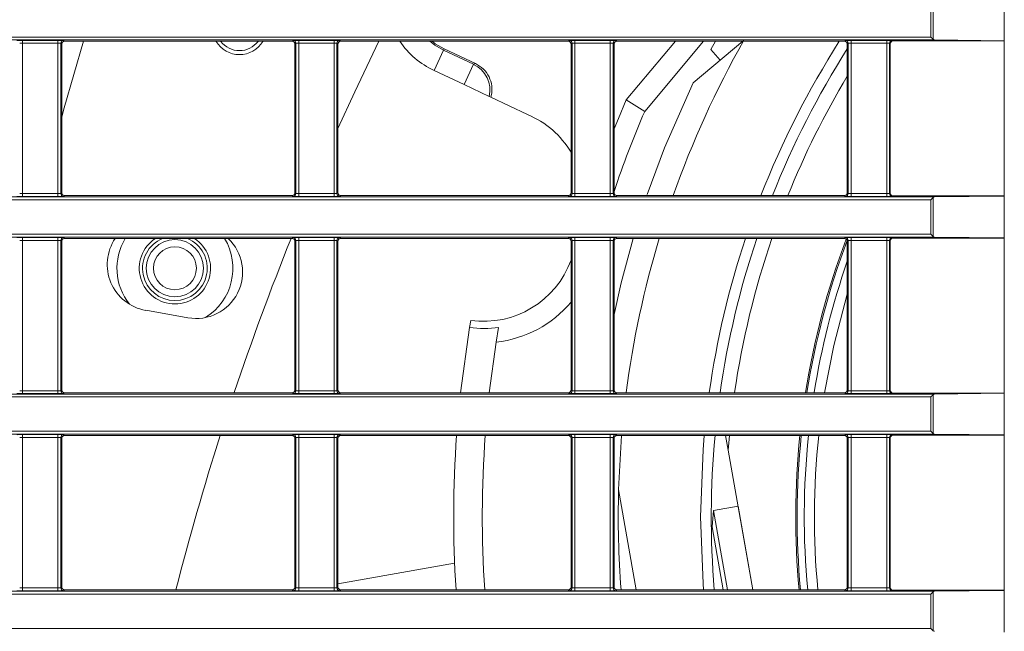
# Model space of a CAD drawing. Header units: millimetres. Extents: x 0 to 1118, y 0 to 864.
# Tile 147 of 256: x 691 to 708, y 103 to 113. Entities that reach past the tile are written whole.
import ezdxf

# ---------------------------------------------------------------- set-up
doc = ezdxf.new("R2010")
doc.units = ezdxf.units.MM

msp = doc.modelspace()

# ---------------------------------------------------------------- linework, layer by layer
at = {"color": 7, "linetype": 'Continuous', "lineweight": 15}
for p, q in [((708.016, 112.997), (708.016, 113.731)), ((706.738, 113.061), (706.778, 113.021)), ((691.552, 112.936), (691.552, 110.341)), ((691.602, 112.986), (695.577, 112.986)), ((695.627, 110.341), (695.627, 112.936)), ((696.377, 112.936), (696.377, 110.341)), ((696.427, 112.986), (700.402, 112.986)), ((698.236, 112.854), (698.782, 112.597)), ((700.452, 110.341), (700.452, 112.936)), ((701.202, 112.936), (701.202, 110.341)), ((701.252, 112.986), (705.227, 112.986)), ((701.416, 111.961), (702.276, 112.986)), ((702.765, 112.986), (701.738, 111.762)), ((702.586, 112.261), (703.45, 112.986)), ((702.975, 112.986), (702.894, 112.845)), ((705.277, 110.341), (705.277, 112.936)), ((706.027, 112.942), (706.027, 110.334)), ((706.077, 112.992), (708.02, 112.992)), ((706.802, 113.011), (708.016, 112.997)), ((708.02, 112.992), (708.016, 112.997)), ((708.02, 112.992), (708.02, 110.284)), ((702.894, 112.845), (703.054, 112.654)), ((698.581, 112.229), (698.057, 112.476)), ((699.022, 112.022), (698.581, 112.229)), ((699.05, 112.009), (699.022, 112.022)), ((699.05, 112.009), (699.692, 111.706)), ((701.738, 111.762), (701.416, 111.961)), ((695.577, 110.291), (691.602, 110.291)), ((700.402, 110.291), (696.427, 110.291)), ((705.227, 110.291), (701.252, 110.291)), ((708.02, 110.284), (706.077, 110.284)), ((708.016, 110.28), (706.802, 110.266)), ((708.016, 110.28), (708.02, 110.284)), ((708.016, 109.552), (708.016, 110.28)), ((706.738, 110.216), (706.778, 110.256)), ((706.738, 109.616), (706.778, 109.576)), ((691.552, 109.491), (691.552, 106.896)), ((691.602, 109.541), (695.577, 109.541)), ((695.627, 106.896), (695.627, 109.491)), ((696.377, 109.491), (696.377, 106.896)), ((696.427, 109.541), (700.402, 109.541)), ((700.452, 106.896), (700.452, 109.491)), ((701.202, 109.491), (701.202, 106.896)), ((701.252, 109.541), (705.227, 109.541)), ((705.277, 106.896), (705.277, 109.491)), ((706.027, 109.497), (706.027, 106.889)), ((706.077, 109.547), (708.02, 109.547)), ((706.802, 109.566), (708.016, 109.552)), ((708.02, 109.547), (708.016, 109.552)), ((708.02, 109.547), (708.02, 106.839)), ((693.758, 108.155), (693.019, 108.285)), ((698.678, 107.985), (698.7, 108.108)), ((698.678, 107.985), (698.519, 106.846)), ((699.143, 107.73), (699.186, 107.987)), ((699.022, 106.846), (699.143, 107.73)), ((695.577, 106.846), (691.602, 106.846)), ((700.402, 106.846), (696.427, 106.846)), ((705.227, 106.846), (701.252, 106.846)), ((708.02, 106.839), (706.077, 106.839)), ((708.016, 106.835), (706.802, 106.821)), ((708.016, 106.835), (708.02, 106.839)), ((708.016, 106.107), (708.016, 106.835)), ((706.738, 106.771), (706.778, 106.811)), ((706.738, 106.171), (706.778, 106.131)), ((691.552, 106.046), (691.552, 103.451)), ((691.602, 106.096), (695.577, 106.096)), ((695.627, 103.451), (695.627, 106.046)), ((696.377, 106.046), (696.377, 103.451)), ((696.427, 106.096), (700.402, 106.096)), ((700.452, 103.451), (700.452, 106.046)), ((701.202, 106.046), (701.202, 103.451)), ((701.252, 106.096), (705.227, 106.096)), ((701.281, 105.151), (701.334, 106.096)), ((703.195, 105.844), (703.151, 106.096)), ((703.217, 106.096), (703.195, 105.844)), ((705.277, 103.451), (705.277, 106.046)), ((706.027, 106.052), (706.027, 103.444)), ((706.077, 106.102), (708.02, 106.102)), ((706.802, 106.121), (708.016, 106.107)), ((708.02, 106.102), (708.016, 106.107)), ((708.02, 106.102), (708.02, 103.394)), ((703.626, 103.401), (703.195, 105.844)), ((701.59, 103.401), (701.281, 105.151)), ((702.941, 104.789), (702.916, 104.501)), ((703.368, 104.865), (702.941, 104.789)), ((702.941, 104.789), (702.941, 104.789)), ((702.941, 104.789), (703.186, 103.401)), ((703.626, 103.401), (703.368, 104.865)), ((702.916, 104.501), (703.11, 103.401)), ((698.417, 103.865), (696.377, 103.505)), ((695.577, 103.401), (691.602, 103.401)), ((700.402, 103.401), (696.427, 103.401)), ((705.227, 103.401), (701.252, 103.401)), ((708.02, 103.394), (706.077, 103.394)), ((708.016, 103.39), (706.802, 103.376)), ((708.016, 103.39), (708.02, 103.394)), ((708.016, 102.662), (708.016, 103.39)), ((706.738, 103.326), (706.778, 103.366)), ((706.738, 102.726), (706.778, 102.686))]:
    msp.add_line(p, q, dxfattribs=at)
at = {"color": 9, "linetype": 'Continuous', "lineweight": 0}
for p, q in [((706.738, 113.061), (706.738, 113.668)), ((706.778, 113.707), (706.778, 113.021)), ((643.227, 113.061), (706.738, 113.061)), ((706.802, 113.011), (643.277, 113.011)), ((690.868, 113.003), (691.486, 113.003)), ((690.868, 113.003), (690.868, 112.953)), ((691.486, 112.953), (690.868, 112.953)), ((690.868, 112.953), (690.868, 110.324)), ((691.486, 113.003), (691.486, 112.953)), ((691.486, 110.324), (691.486, 112.953)), ((691.536, 112.952), (691.536, 110.325)), ((691.552, 112.936), (691.536, 112.952)), ((691.586, 113.002), (691.602, 112.986)), ((695.577, 112.986), (695.593, 113.002)), ((695.643, 112.952), (695.627, 112.936)), ((695.643, 110.325), (695.643, 112.952)), ((695.693, 113.003), (696.311, 113.003)), ((695.693, 113.003), (695.693, 112.953)), ((696.311, 112.953), (695.693, 112.953)), ((695.693, 112.953), (695.693, 110.324)), ((696.311, 113.003), (696.311, 112.953)), ((696.311, 110.324), (696.311, 112.953)), ((696.361, 112.952), (696.361, 110.325)), ((696.377, 112.936), (696.361, 112.952)), ((696.411, 113.002), (696.427, 112.986)), ((698.236, 112.854), (698.224, 112.83)), ((700.402, 112.986), (700.418, 113.002)), ((700.468, 112.952), (700.452, 112.936)), ((700.468, 110.325), (700.468, 112.952)), ((700.518, 113.003), (701.136, 113.003)), ((700.518, 113.003), (700.518, 112.953)), ((701.136, 112.953), (700.518, 112.953)), ((700.518, 112.953), (700.518, 110.324)), ((701.136, 113.003), (701.136, 112.953)), ((701.136, 110.324), (701.136, 112.953)), ((701.186, 112.952), (701.186, 110.325)), ((701.202, 112.936), (701.186, 112.952)), ((701.236, 113.002), (701.252, 112.986)), ((705.227, 112.986), (705.243, 113.002)), ((705.293, 112.952), (705.277, 112.936)), ((705.293, 110.325), (705.293, 112.952)), ((705.343, 113.003), (705.967, 113.003)), ((705.343, 113.003), (705.343, 112.953)), ((705.967, 112.953), (705.343, 112.953)), ((705.343, 112.953), (705.343, 110.324)), ((705.967, 113.003), (705.967, 112.953)), ((705.967, 110.324), (705.967, 112.953)), ((706.017, 112.952), (706.017, 110.325)), ((706.027, 112.942), (706.017, 112.952)), ((706.067, 113.002), (706.077, 112.992)), ((698.057, 112.476), (698.224, 112.83)), ((698.224, 112.83), (698.748, 112.584)), ((698.581, 112.229), (698.748, 112.584)), ((690.868, 110.324), (691.486, 110.324)), ((690.868, 110.324), (690.868, 110.274)), ((691.486, 110.274), (690.868, 110.274)), ((691.486, 110.324), (691.486, 110.274)), ((691.536, 110.325), (691.552, 110.341)), ((691.602, 110.291), (691.586, 110.275)), ((695.593, 110.275), (695.577, 110.291)), ((695.627, 110.341), (695.643, 110.325)), ((695.693, 110.324), (696.311, 110.324)), ((695.693, 110.324), (695.693, 110.274)), ((696.311, 110.274), (695.693, 110.274)), ((696.311, 110.324), (696.311, 110.274)), ((696.361, 110.325), (696.377, 110.341)), ((696.427, 110.291), (696.411, 110.275)), ((700.418, 110.275), (700.402, 110.291)), ((700.452, 110.341), (700.468, 110.325)), ((700.518, 110.324), (700.518, 110.274)), ((700.518, 110.324), (701.136, 110.324)), ((701.136, 110.274), (700.518, 110.274)), ((701.136, 110.324), (701.136, 110.274)), ((701.186, 110.325), (701.202, 110.341)), ((701.252, 110.291), (701.236, 110.275)), ((705.243, 110.275), (705.227, 110.291)), ((705.277, 110.341), (705.293, 110.325)), ((705.343, 110.324), (705.967, 110.324)), ((705.343, 110.324), (705.343, 110.274)), ((705.967, 110.274), (705.343, 110.274)), ((705.967, 110.324), (705.967, 110.274)), ((706.017, 110.325), (706.027, 110.334)), ((706.077, 110.284), (706.067, 110.275)), ((706.738, 110.216), (643.227, 110.216)), ((643.277, 110.266), (706.802, 110.266)), ((706.738, 109.616), (706.738, 110.216)), ((706.778, 110.256), (706.778, 109.576)), ((643.227, 109.616), (706.738, 109.616)), ((706.802, 109.566), (643.277, 109.566)), ((690.868, 109.558), (691.486, 109.558)), ((690.868, 109.508), (690.868, 109.558)), ((691.486, 109.508), (690.868, 109.508)), ((690.868, 109.508), (690.868, 106.879)), ((691.486, 109.508), (691.486, 109.558)), ((691.486, 106.879), (691.486, 109.508)), ((691.536, 109.507), (691.536, 106.88)), ((691.552, 109.491), (691.536, 109.507)), ((691.586, 109.557), (691.602, 109.541)), ((695.577, 109.541), (695.593, 109.557)), ((695.643, 109.507), (695.627, 109.491)), ((695.643, 106.88), (695.643, 109.507)), ((695.693, 109.558), (696.311, 109.558)), ((695.693, 109.508), (695.693, 109.558)), ((696.311, 109.508), (695.693, 109.508)), ((695.693, 109.508), (695.693, 106.879)), ((696.311, 109.508), (696.311, 109.558)), ((696.311, 106.879), (696.311, 109.508)), ((696.361, 109.507), (696.361, 106.88)), ((696.377, 109.491), (696.361, 109.507)), ((696.411, 109.557), (696.427, 109.541)), ((700.402, 109.541), (700.418, 109.557)), ((700.468, 109.507), (700.452, 109.491)), ((700.468, 106.88), (700.468, 109.507)), ((700.518, 109.558), (701.136, 109.558)), ((700.518, 109.508), (700.518, 109.558)), ((701.136, 109.508), (700.518, 109.508)), ((700.518, 109.508), (700.518, 106.879)), ((701.136, 109.508), (701.136, 109.558)), ((701.136, 106.879), (701.136, 109.508)), ((701.186, 109.507), (701.186, 106.88)), ((701.202, 109.491), (701.186, 109.507)), ((701.236, 109.557), (701.252, 109.541)), ((705.227, 109.541), (705.243, 109.557)), ((705.293, 109.507), (705.277, 109.491)), ((705.293, 106.88), (705.293, 109.507)), ((705.343, 109.558), (705.967, 109.558)), ((705.343, 109.508), (705.343, 109.558)), ((705.967, 109.508), (705.343, 109.508)), ((705.343, 109.508), (705.343, 106.879)), ((705.967, 109.508), (705.967, 109.558)), ((705.967, 106.879), (705.967, 109.508)), ((706.017, 109.507), (706.017, 106.88)), ((706.027, 109.497), (706.017, 109.507)), ((706.067, 109.557), (706.077, 109.547)), ((690.868, 106.829), (690.868, 106.879)), ((690.868, 106.879), (691.486, 106.879)), ((691.486, 106.829), (690.868, 106.829)), ((691.486, 106.829), (691.486, 106.879)), ((691.536, 106.88), (691.552, 106.896)), ((691.602, 106.846), (691.586, 106.83)), ((695.593, 106.83), (695.577, 106.846)), ((695.627, 106.896), (695.643, 106.88)), ((695.693, 106.829), (695.693, 106.879)), ((695.693, 106.879), (696.311, 106.879)), ((696.311, 106.829), (695.693, 106.829)), ((696.311, 106.829), (696.311, 106.879)), ((696.361, 106.88), (696.377, 106.896)), ((696.427, 106.846), (696.411, 106.83)), ((700.418, 106.83), (700.402, 106.846)), ((700.452, 106.896), (700.468, 106.88)), ((700.518, 106.829), (700.518, 106.879)), ((700.518, 106.879), (701.136, 106.879)), ((701.136, 106.829), (700.518, 106.829)), ((701.136, 106.829), (701.136, 106.879)), ((701.186, 106.88), (701.202, 106.896)), ((701.252, 106.846), (701.236, 106.83)), ((705.243, 106.83), (705.227, 106.846)), ((705.277, 106.896), (705.293, 106.88)), ((705.343, 106.829), (705.343, 106.879)), ((705.343, 106.879), (705.967, 106.879)), ((705.967, 106.829), (705.343, 106.829)), ((705.967, 106.829), (705.967, 106.879)), ((706.017, 106.88), (706.027, 106.889)), ((706.077, 106.839), (706.067, 106.83)), ((706.738, 106.771), (643.227, 106.771)), ((643.277, 106.821), (706.802, 106.821)), ((706.738, 106.171), (706.738, 106.771)), ((706.778, 106.811), (706.778, 106.131)), ((643.227, 106.171), (706.738, 106.171)), ((706.802, 106.121), (643.277, 106.121)), ((690.868, 106.113), (691.486, 106.113)), ((690.868, 106.063), (690.868, 106.113)), ((691.486, 106.063), (690.868, 106.063)), ((690.868, 106.063), (690.868, 103.434)), ((691.486, 106.063), (691.486, 106.113)), ((691.486, 103.434), (691.486, 106.063)), ((691.536, 106.062), (691.536, 103.435)), ((691.552, 106.046), (691.536, 106.062)), ((691.586, 106.112), (691.602, 106.096)), ((695.577, 106.096), (695.593, 106.112)), ((695.643, 106.062), (695.627, 106.046)), ((695.643, 103.435), (695.643, 106.062)), ((695.693, 106.113), (696.311, 106.113)), ((695.693, 106.063), (695.693, 106.113)), ((696.311, 106.063), (695.693, 106.063)), ((695.693, 106.063), (695.693, 103.434)), ((696.311, 106.063), (696.311, 106.113)), ((696.311, 103.434), (696.311, 106.063)), ((696.361, 106.062), (696.361, 103.435)), ((696.377, 106.046), (696.361, 106.062)), ((696.411, 106.112), (696.427, 106.096)), ((700.402, 106.096), (700.418, 106.112)), ((700.468, 106.062), (700.452, 106.046)), ((700.468, 103.435), (700.468, 106.062)), ((700.518, 106.113), (701.136, 106.113)), ((700.518, 106.063), (700.518, 106.113)), ((701.136, 106.063), (700.518, 106.063)), ((700.518, 106.063), (700.518, 103.434)), ((701.136, 106.063), (701.136, 106.113)), ((701.136, 103.434), (701.136, 106.063)), ((701.186, 106.062), (701.186, 103.435)), ((701.202, 106.046), (701.186, 106.062)), ((701.236, 106.112), (701.252, 106.096)), ((705.227, 106.096), (705.243, 106.112)), ((705.293, 106.062), (705.277, 106.046)), ((705.293, 103.435), (705.293, 106.062)), ((705.343, 106.113), (705.967, 106.113)), ((705.343, 106.063), (705.343, 106.113)), ((705.967, 106.063), (705.343, 106.063)), ((705.343, 106.063), (705.343, 103.434)), ((705.967, 106.063), (705.967, 106.113)), ((705.967, 103.434), (705.967, 106.063)), ((706.017, 106.062), (706.017, 103.435)), ((706.027, 106.052), (706.017, 106.062)), ((706.067, 106.112), (706.077, 106.102)), ((690.868, 103.384), (690.868, 103.434)), ((690.868, 103.434), (691.486, 103.434)), ((691.486, 103.384), (691.486, 103.434)), ((691.536, 103.435), (691.552, 103.451)), ((691.602, 103.401), (691.586, 103.385)), ((695.593, 103.385), (695.577, 103.401)), ((695.627, 103.451), (695.643, 103.435)), ((695.693, 103.384), (695.693, 103.434)), ((695.693, 103.434), (696.311, 103.434)), ((696.311, 103.384), (696.311, 103.434)), ((696.361, 103.435), (696.377, 103.451)), ((696.427, 103.401), (696.411, 103.385)), ((700.418, 103.385), (700.402, 103.401)), ((700.452, 103.451), (700.468, 103.435)), ((700.518, 103.384), (700.518, 103.434)), ((700.518, 103.434), (701.136, 103.434)), ((701.136, 103.384), (701.136, 103.434)), ((701.186, 103.435), (701.202, 103.451)), ((701.252, 103.401), (701.236, 103.385)), ((705.243, 103.385), (705.227, 103.401)), ((705.277, 103.451), (705.293, 103.435)), ((705.343, 103.384), (705.343, 103.434)), ((705.343, 103.434), (705.967, 103.434)), ((705.967, 103.384), (705.967, 103.434)), ((706.017, 103.435), (706.027, 103.444)), ((706.077, 103.394), (706.067, 103.385)), ((706.738, 103.326), (643.227, 103.326)), ((643.277, 103.376), (706.802, 103.376)), ((691.486, 103.384), (690.868, 103.384)), ((696.311, 103.384), (695.693, 103.384)), ((701.136, 103.384), (700.518, 103.384)), ((705.967, 103.384), (705.343, 103.384)), ((706.738, 102.726), (706.738, 103.326)), ((706.778, 103.366), (706.778, 102.686)), ((643.227, 102.726), (706.738, 102.726))]:
    msp.add_line(p, q, dxfattribs=at)
at = {"color": 7, "linetype": 'Continuous', "lineweight": 15, "flags": 128}
for points in [[(691.934, 112.986), (691.595, 111.825), (691.552, 111.664)], [(697.094, 112.986), (696.672, 112.106), (696.377, 111.463)], [(697.981, 112.986), (698.072, 112.917), (698.224, 112.83)], [(698.024, 112.986), (698.078, 112.945), (698.236, 112.854)], [(701.778, 110.308), (702.083, 111.127), (702.586, 112.261)], [(701.205, 111.456), (701.278, 111.637), (701.416, 111.961)], [(701.202, 108.213), (701.327, 108.767), (701.534, 109.541)], [(704.877, 106.846), (705.039, 107.671), (705.277, 108.57)], [(702.777, 106.096), (702.756, 105.846), (702.712, 104.679)], [(702.712, 104.679), (702.756, 103.511), (702.765, 103.401)]]:
    msp.add_lwpolyline(points, dxfattribs=at)
at = {"color": 9, "linetype": 'Continuous', "lineweight": 0, "flags": 128}
msp.add_lwpolyline([(698.748, 112.584), (698.766, 112.591), (698.782, 112.597)], dxfattribs=at)
at = {"color": 7, "linetype": 'Continuous', "lineweight": 15}
for radius in [0.5, 0.375]:
    msp.add_circle((693.53, 109.02), radius, dxfattribs=at)
at = {"color": 9, "linetype": 'Continuous', "lineweight": 0}
for centre, radius, start, end in [((691.586, 112.952), 0.05, 90.0051, 179.9949), ((695.593, 112.952), 0.05, 0.0051, 89.9949), ((696.411, 112.952), 0.05, 90.0051, 179.9949), ((700.418, 112.952), 0.05, 0.0051, 89.9949), ((701.236, 112.952), 0.05, 90.0051, 179.9949), ((705.243, 112.952), 0.05, 0.0051, 89.9949), ((706.067, 112.952), 0.05, 90.0051, 179.9949), ((698.534, 112.131), 0.5, 347.33, 64.7245), ((691.586, 110.325), 0.05, 180.0051, 269.9949), ((695.593, 110.325), 0.05, 270.0051, 359.9949), ((696.411, 110.325), 0.05, 180.0051, 269.9949), ((700.418, 110.325), 0.05, 270.0051, 359.9949), ((701.236, 110.325), 0.05, 180.0051, 269.9949), ((705.243, 110.325), 0.05, 270.0051, 359.9949), ((706.067, 110.325), 0.05, 180.0051, 269.9949), ((691.586, 109.507), 0.05, 90.0051, 179.9949), ((695.593, 109.507), 0.05, 0.0051, 89.9949), ((696.411, 109.507), 0.05, 90.0051, 179.9949), ((700.418, 109.507), 0.05, 0.0051, 89.9949), ((701.236, 109.507), 0.05, 90.0051, 179.9949), ((705.243, 109.507), 0.05, 0.0051, 89.9949), ((706.067, 109.507), 0.05, 90.0051, 179.9949), ((691.586, 106.88), 0.05, 180.0051, 269.9949), ((695.593, 106.88), 0.05, 270.0051, 359.9949), ((696.411, 106.88), 0.05, 180.0051, 269.9949), ((700.418, 106.88), 0.05, 270.0051, 359.9949), ((701.236, 106.88), 0.05, 180.0051, 269.9949), ((705.243, 106.88), 0.05, 270.0051, 359.9949), ((706.067, 106.88), 0.05, 180.0051, 269.9949), ((691.586, 106.062), 0.05, 90.0051, 179.9949), ((695.593, 106.062), 0.05, 0.0051, 89.9949), ((696.411, 106.062), 0.05, 90.0051, 179.9949), ((700.418, 106.062), 0.05, 0.0051, 89.9949), ((701.236, 106.062), 0.05, 90.0051, 179.9949), ((705.243, 106.062), 0.05, 0.0051, 89.9949), ((706.067, 106.062), 0.05, 90.0051, 179.9949), ((691.586, 103.435), 0.05, 180.0051, 269.9949), ((695.593, 103.435), 0.05, 270.0051, 359.9949), ((696.411, 103.435), 0.05, 180.0051, 269.9949), ((700.418, 103.435), 0.05, 270.0051, 359.9949), ((701.236, 103.435), 0.05, 180.0051, 269.9949), ((705.243, 103.435), 0.05, 270.0051, 359.9949), ((706.067, 103.435), 0.05, 180.0051, 269.9949)]:
    msp.add_arc(centre, radius, start, end, dxfattribs=at)
at = {"color": 7, "linetype": 'Continuous', "lineweight": 15}
for centre, radius, start, end in [((694.657, 113.229), 0.475, 210.8129, 329.1871), ((694.657, 113.229), 0.406, 216.7961, 270), ((694.657, 113.229), 0.406, 270, 323.2039), ((698.696, 113.833), 1.5, 214.3821, 244.8), ((718.15, 104.679), 16.875, 150.4402, 160.5749), ((718.15, 104.679), 15.438, 147.4444, 158.6821), ((718.15, 104.679), 15.25, 147.5787, 158.4069), ((718.15, 104.679), 15, 149.1148, 158.0285), ((699.06, 110.209), 1.625, 31.0622, 67.0911), ((718.15, 104.679), 17.875, 156.6562, 161.4664), ((693.16, 109.085), 0.813, 145.8702, 260), ((693.53, 109.02), 1.013, 149.0323, 218.2529), ((693.53, 109.02), 0.623, 123.3058, 56.6942), ((693.53, 109.02), 0.565, 112.7749, 67.2251), ((693.899, 108.955), 0.813, 260, 46.1669), ((693.53, 109.02), 1.013, 301.7471, 30.9677), ((741.965, 90.929), 50, 158.1459, 161.4372), ((718.15, 104.679), 16.875, 163.254, 172.6213), ((718.15, 104.679), 15.438, 161.6416, 171.9299), ((718.15, 104.679), 15.25, 161.4077, 171.83), ((718.15, 104.679), 15, 161.0862, 171.6929), ((718.15, 104.679), 13.775, 159.3774, 170.9482), ((718.15, 104.679), 13.75, 159.4503, 170.9316), ((698.924, 109.718), 1.625, 262.0647, 340.0675), ((718.15, 104.679), 13.625, 160.8747, 170.8477), ((698.924, 109.718), 2, 276.2846, 319.8028), ((698.924, 109.718), 1.75, 261.9301, 278.6137), ((741.965, 90.929), 50, 162.3414, 165.5554), ((718.15, 104.679), 19.75, 175.8851, 183.7096), ((718.15, 104.679), 19.25, 175.778, 183.8061), ((718.15, 104.679), 15.25, 174.6678, 184.8065), ((718.15, 104.679), 13.775, 174.0949, 185.3226), ((718.15, 104.679), 13.75, 174.0841, 185.3323), ((718.15, 104.679), 13.625, 174.0296, 185.3813), ((718.15, 104.679), 13.448, 173.9509, 185.4523), ((718.15, 104.679), 16.875, 178.3944, 184.3427)]:
    msp.add_arc(centre, radius, start, end, dxfattribs=at)
for centre, major_axis, ratio, start_param, end_param in [((706.802, 113.061), (0, 0.05), 0.781286, 2.478368, 3.132866), ((691.602, 112.936), (-0.0354, 0.0354), 0.999924, 5.497825, 7.068545), ((695.577, 112.936), (-0.0354, -0.0354), 0.999924, 2.356233, 3.926953), ((696.427, 112.936), (-0.0354, 0.0354), 0.999924, 5.497825, 7.068545), ((700.402, 112.936), (-0.0354, -0.0354), 0.999924, 2.356233, 3.926953), ((701.252, 112.936), (-0.0354, 0.0354), 0.999924, 5.497825, 7.068545), ((705.227, 112.936), (-0.0354, -0.0354), 0.999924, 2.356233, 3.926953), ((706.077, 112.942), (-0.0354, 0.0354), 0.999924, 5.497825, 7.068545), ((691.602, 110.341), (0.0354, 0.0354), 0.999924, 2.356233, 3.926953), ((695.577, 110.341), (0.0354, -0.0354), 0.999924, 5.497825, 7.068545), ((696.427, 110.341), (0.0354, 0.0354), 0.999924, 2.356233, 3.926953), ((700.402, 110.341), (0.0354, -0.0354), 0.999924, 5.497825, 7.068545), ((701.252, 110.341), (0.0354, 0.0354), 0.999924, 2.356233, 3.926953), ((705.227, 110.341), (0.0354, -0.0354), 0.999924, 5.497825, 7.068545), ((706.077, 110.334), (0.0354, 0.0354), 0.999924, 2.356233, 3.926953), ((706.802, 110.216), (0, 0.05), 0.781286, 0.008727, 0.663225), ((691.602, 109.491), (-0.0354, 0.0354), 0.999924, 5.497825, 7.068545), ((695.577, 109.491), (-0.0354, -0.0354), 0.999924, 2.356233, 3.926953), ((696.427, 109.491), (-0.0354, 0.0354), 0.999924, 5.497825, 7.068545), ((700.402, 109.491), (-0.0354, -0.0354), 0.999924, 2.356233, 3.926953), ((701.252, 109.491), (-0.0354, 0.0354), 0.999924, 5.497825, 7.068545), ((705.227, 109.491), (-0.0354, -0.0354), 0.999924, 2.356233, 3.926953), ((706.077, 109.497), (-0.0354, 0.0354), 0.999924, 5.497825, 7.068545), ((706.802, 109.616), (0, 0.05), 0.781286, 2.478368, 3.132866), ((691.602, 106.896), (0.0354, 0.0354), 0.999924, 2.356233, 3.926953), ((695.577, 106.896), (0.0354, -0.0354), 0.999924, 5.497825, 7.068545), ((696.427, 106.896), (0.0354, 0.0354), 0.999924, 2.356233, 3.926953), ((700.402, 106.896), (0.0354, -0.0354), 0.999924, 5.497825, 7.068545), ((701.252, 106.896), (0.0354, 0.0354), 0.999924, 2.356233, 3.926953), ((705.227, 106.896), (0.0354, -0.0354), 0.999924, 5.497825, 7.068545), ((706.077, 106.889), (0.0354, 0.0354), 0.999924, 2.356233, 3.926953), ((706.802, 106.771), (0, 0.05), 0.781286, 0.008727, 0.663225), ((691.602, 106.046), (-0.0354, 0.0354), 0.999924, 5.497825, 7.068545), ((695.577, 106.046), (-0.0354, -0.0354), 0.999924, 2.356233, 3.926953), ((696.427, 106.046), (-0.0354, 0.0354), 0.999924, 5.497825, 7.068545), ((700.402, 106.046), (-0.0354, -0.0354), 0.999924, 2.356233, 3.926953), ((701.252, 106.046), (-0.0354, 0.0354), 0.999924, 5.497825, 7.068545), ((705.227, 106.046), (-0.0354, -0.0354), 0.999924, 2.356233, 3.926953), ((706.077, 106.052), (-0.0354, 0.0354), 0.999924, 5.497825, 7.068545), ((706.802, 106.171), (0, 0.05), 0.781286, 2.478368, 3.132866), ((691.602, 103.451), (0.0354, 0.0354), 0.999924, 2.356233, 3.926953), ((695.577, 103.451), (0.0354, -0.0354), 0.999924, 5.497825, 7.068545), ((696.427, 103.451), (0.0354, 0.0354), 0.999924, 2.356233, 3.926953), ((700.402, 103.451), (0.0354, -0.0354), 0.999924, 5.497825, 7.068545), ((701.252, 103.451), (0.0354, 0.0354), 0.999924, 2.356233, 3.926953), ((705.227, 103.451), (0.0354, -0.0354), 0.999924, 5.497825, 7.068545), ((706.077, 103.444), (0.0354, 0.0354), 0.999924, 2.356233, 3.926953), ((706.802, 103.326), (0, 0.05), 0.781286, 0.008727, 0.663225), ((706.802, 102.726), (0, 0.05), 0.781286, 2.478368, 3.132866)]:
    msp.add_ellipse(centre, major_axis=major_axis, ratio=ratio, start_param=start_param, end_param=end_param, dxfattribs=at)
at = {"color": 9, "linetype": 'Continuous', "lineweight": 0}
for centre, major_axis, ratio, start_param, end_param in [((690.868, 113.002), (0.1, 0), 0.008727, 1.570796, 3.132866), ((690.868, 112.952), (0.05, 0), 0.017454, 1.570796, 3.132866), ((691.486, 113.002), (0.1, 0), 0.008727, 0.008727, 1.570796), ((691.486, 112.952), (0.05, 0), 0.017454, 0.008727, 1.570796), ((695.693, 113.002), (0.1, 0), 0.008727, 1.570796, 3.132866), ((695.693, 112.952), (0.05, 0), 0.017454, 1.570796, 3.132866), ((696.311, 113.002), (0.1, 0), 0.008727, 0.008727, 1.570796), ((696.311, 112.952), (0.05, 0), 0.017454, 0.008727, 1.570796), ((700.518, 113.002), (0.1, 0), 0.008727, 1.570796, 3.132866), ((700.518, 112.952), (0.05, 0), 0.017454, 1.570796, 3.132866), ((701.136, 113.002), (0.1, 0), 0.008727, 0.008727, 1.570796), ((701.136, 112.952), (0.05, 0), 0.017454, 0.008727, 1.570796), ((705.343, 113.002), (0.1, 0), 0.008727, 1.570796, 3.132866), ((705.343, 112.952), (0.05, 0), 0.017454, 1.570796, 3.132866), ((705.967, 113.002), (0.1, 0), 0.008727, 0.008727, 1.570796), ((705.967, 112.952), (0.05, 0), 0.017454, 0.008727, 1.570796), ((690.868, 110.275), (0.1, 0), 0.008727, 3.150319, 4.712389), ((690.868, 110.325), (0.05, 0), 0.017454, 3.150319, 4.712389), ((691.486, 110.325), (0.05, 0), 0.017454, 4.712389, 6.274459), ((691.486, 110.275), (0.1, 0), 0.008727, 4.712389, 6.274459), ((695.693, 110.275), (0.1, 0), 0.008727, 3.150319, 4.712389), ((695.693, 110.325), (0.05, 0), 0.017454, 3.150319, 4.712389), ((696.311, 110.325), (0.05, 0), 0.017454, 4.712389, 6.274459), ((696.311, 110.275), (0.1, 0), 0.008727, 4.712389, 6.274459), ((700.518, 110.275), (0.1, 0), 0.008727, 3.150319, 4.712389), ((700.518, 110.325), (0.05, 0), 0.017454, 3.150319, 4.712389), ((701.136, 110.325), (0.05, 0), 0.017454, 4.712389, 6.274459), ((701.136, 110.275), (0.1, 0), 0.008727, 4.712389, 6.274459), ((705.343, 110.275), (0.1, 0), 0.008727, 3.150319, 4.712389), ((705.343, 110.325), (0.05, 0), 0.017454, 3.150319, 4.712389), ((705.967, 110.325), (0.05, 0), 0.017454, 4.712389, 6.274459), ((705.967, 110.275), (0.1, 0), 0.008727, 4.712389, 6.274459), ((690.868, 109.557), (0.1, 0), 0.008727, 1.570796, 3.132866), ((690.868, 109.507), (0.05, 0), 0.017454, 1.570796, 3.132866), ((691.486, 109.557), (0.1, 0), 0.008727, 0.008727, 1.570796), ((691.486, 109.507), (0.05, 0), 0.017454, 0.008727, 1.570796), ((695.693, 109.557), (0.1, 0), 0.008727, 1.570796, 3.132866), ((695.693, 109.507), (0.05, 0), 0.017454, 1.570796, 3.132866), ((696.311, 109.557), (0.1, 0), 0.008727, 0.008727, 1.570796), ((696.311, 109.507), (0.05, 0), 0.017454, 0.008727, 1.570796), ((700.518, 109.557), (0.1, 0), 0.008727, 1.570796, 3.132866), ((700.518, 109.507), (0.05, 0), 0.017454, 1.570796, 3.132866), ((701.136, 109.557), (0.1, 0), 0.008727, 0.008727, 1.570796), ((701.136, 109.507), (0.05, 0), 0.017454, 0.008727, 1.570796), ((705.343, 109.557), (0.1, 0), 0.008727, 1.570796, 3.132866), ((705.343, 109.507), (0.05, 0), 0.017454, 1.570796, 3.132866), ((705.967, 109.557), (0.1, 0), 0.008727, 0.008727, 1.570796), ((705.967, 109.507), (0.05, 0), 0.017454, 0.008727, 1.570796), ((690.868, 106.83), (0.1, 0), 0.008727, 3.150319, 4.712389), ((690.868, 106.88), (0.05, 0), 0.017454, 3.150319, 4.712389), ((691.486, 106.88), (0.05, 0), 0.017454, 4.712389, 6.274459), ((691.486, 106.83), (0.1, 0), 0.008727, 4.712389, 6.274459), ((695.693, 106.83), (0.1, 0), 0.008727, 3.150319, 4.712389), ((695.693, 106.88), (0.05, 0), 0.017454, 3.150319, 4.712389), ((696.311, 106.88), (0.05, 0), 0.017454, 4.712389, 6.274459), ((696.311, 106.83), (0.1, 0), 0.008727, 4.712389, 6.274459), ((700.518, 106.83), (0.1, 0), 0.008727, 3.150319, 4.712389), ((700.518, 106.88), (0.05, 0), 0.017454, 3.150319, 4.712389), ((701.136, 106.88), (0.05, 0), 0.017454, 4.712389, 6.274459), ((701.136, 106.83), (0.1, 0), 0.008727, 4.712389, 6.274459), ((705.343, 106.83), (0.1, 0), 0.008727, 3.150319, 4.712389), ((705.343, 106.88), (0.05, 0), 0.017454, 3.150319, 4.712389), ((705.967, 106.88), (0.05, 0), 0.017454, 4.712389, 6.274459), ((705.967, 106.83), (0.1, 0), 0.008727, 4.712389, 6.274459), ((690.868, 106.112), (0.1, 0), 0.008727, 1.570796, 3.132866), ((690.868, 106.062), (0.05, 0), 0.017454, 1.570796, 3.132866), ((691.486, 106.112), (0.1, 0), 0.008727, 0.008727, 1.570796), ((691.486, 106.062), (0.05, 0), 0.017454, 0.008727, 1.570796), ((695.693, 106.112), (0.1, 0), 0.008727, 1.570796, 3.132866), ((695.693, 106.062), (0.05, 0), 0.017454, 1.570796, 3.132866), ((696.311, 106.112), (0.1, 0), 0.008727, 0.008727, 1.570796), ((696.311, 106.062), (0.05, 0), 0.017454, 0.008727, 1.570796), ((700.518, 106.112), (0.1, 0), 0.008727, 1.570796, 3.132866), ((700.518, 106.062), (0.05, 0), 0.017454, 1.570796, 3.132866), ((701.136, 106.112), (0.1, 0), 0.008727, 0.008727, 1.570796), ((701.136, 106.062), (0.05, 0), 0.017454, 0.008727, 1.570796), ((705.343, 106.112), (0.1, 0), 0.008727, 1.570796, 3.132866), ((705.343, 106.062), (0.05, 0), 0.017454, 1.570796, 3.132866), ((705.967, 106.112), (0.1, 0), 0.008727, 0.008727, 1.570796), ((705.967, 106.062), (0.05, 0), 0.017454, 0.008727, 1.570796), ((690.868, 103.435), (0.05, 0), 0.017454, 3.150319, 4.712389), ((691.486, 103.435), (0.05, 0), 0.017454, 4.712389, 6.274459), ((695.693, 103.435), (0.05, 0), 0.017454, 3.150319, 4.712389), ((696.311, 103.435), (0.05, 0), 0.017454, 4.712389, 6.274459), ((700.518, 103.435), (0.05, 0), 0.017454, 3.150319, 4.712389), ((701.136, 103.435), (0.05, 0), 0.017454, 4.712389, 6.274459), ((705.343, 103.435), (0.05, 0), 0.017454, 3.150319, 4.712389), ((705.967, 103.435), (0.05, 0), 0.017454, 4.712389, 6.274459), ((690.868, 103.385), (0.1, 0), 0.008727, 3.150319, 4.712389), ((691.486, 103.385), (0.1, 0), 0.008727, 4.712389, 6.274459), ((695.693, 103.385), (0.1, 0), 0.008727, 3.150319, 4.712389), ((696.311, 103.385), (0.1, 0), 0.008727, 4.712389, 6.274459), ((700.518, 103.385), (0.1, 0), 0.008727, 3.150319, 4.712389), ((701.136, 103.385), (0.1, 0), 0.008727, 4.712389, 6.274459), ((705.343, 103.385), (0.1, 0), 0.008727, 3.150319, 4.712389), ((705.967, 103.385), (0.1, 0), 0.008727, 4.712389, 6.274459)]:
    msp.add_ellipse(centre, major_axis=major_axis, ratio=ratio, start_param=start_param, end_param=end_param, dxfattribs=at)
at = {"color": 7, "linetype": 'Continuous', "lineweight": 15}
msp.add_open_spline([(698.782, 112.597), (698.83, 112.569), (698.927, 112.511), (699.026, 112.369), (699.075, 112.206), (699.069, 112.082), (699.052, 112.018), (699.05, 112.009)], degree=3, knots=[0, 0, 0, 0, 0.239634, 0.479275, 0.718775, 0.958232, 1, 1, 1, 1], dxfattribs=at)

doc.saveas('drawing.dxf')
